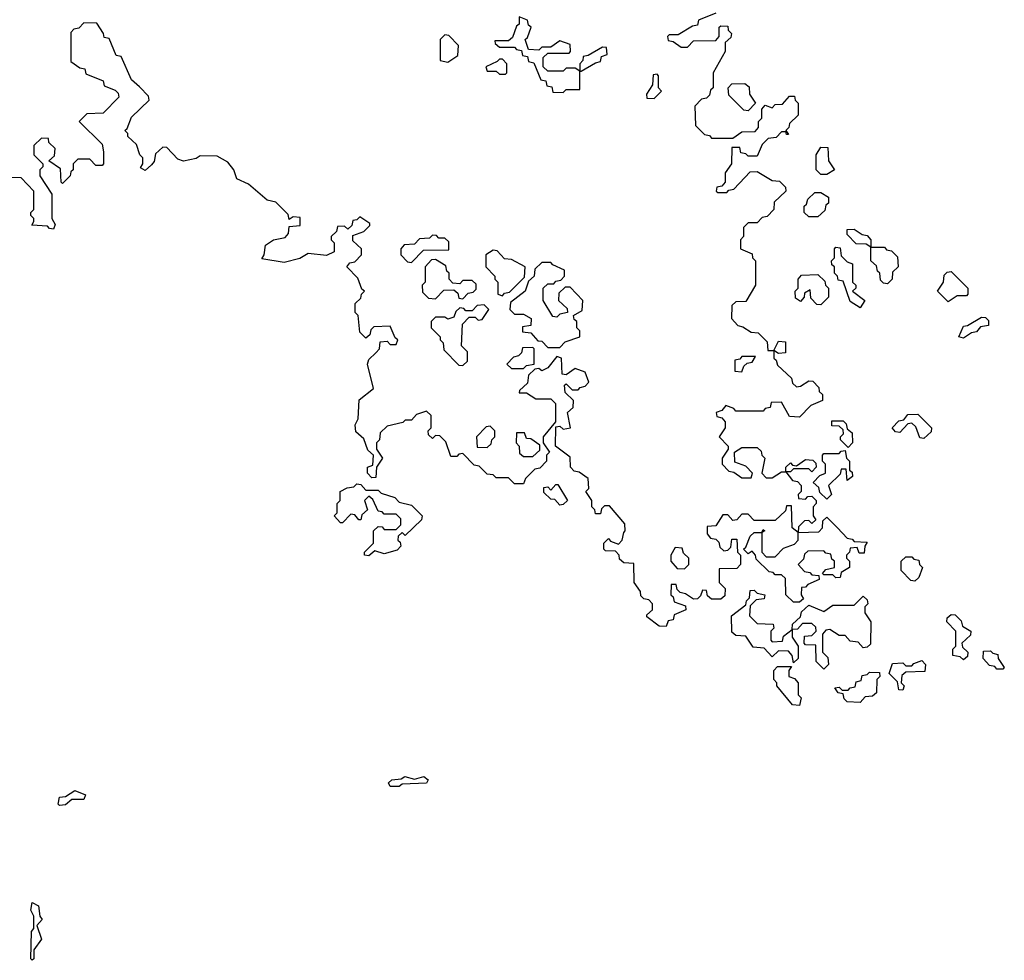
# Model space of a CAD drawing. Extents: x 2776963 to 2884430, y 684484 to 829250.
# Tile 129 of 256: x 2801093 to 2804340, y 782990 to 786090. Entities that reach past the tile are written whole.
import ezdxf

# ---------------------------------------------------------------- set-up
doc = ezdxf.new("R2010")
doc.units = 0

msp = doc.modelspace()

# ---------------------------------------------------------------- linework, layer by layer
at = {"layer": '0CON20XD'}
for points in [[(2803388.3, 786111.7), (2803331.7, 786088.3), (2803328.3, 786071.7), (2803311.7, 786068.3), (2803265, 786040), (2803235, 786040), (2803230, 786035), (2803231.7, 786021.7), (2803248.3, 786018.3), (2803275, 786000), (2803295, 786000), (2803315, 786020), (2803388.3, 786021.7), (2803400, 786035), (2803400, 786065), (2803405, 786070), (2803428.3, 786068.3), (2803430, 786055), (2803440, 786045), (2803438.3, 786031.7), (2803420, 786015), (2803420, 785985), (2803380, 785915), (2803380, 785865), (2803371.7, 785858.3), (2803368.3, 785841.7), (2803358.3, 785831.7), (2803341.7, 785828.3), (2803320, 785805), (2803321.7, 785741.7), (2803351.7, 785711.7), (2803368.3, 785708.3), (2803375, 785700), (2803445, 785700), (2803475, 785720), (2803518.3, 785721.7), (2803530, 785735), (2803530, 785755), (2803540, 785765), (2803540, 785795), (2803551.7, 785808.3), (2803575, 785800), (2803585, 785810), (2803608.3, 785811.7), (2803631.7, 785838.3), (2803648.3, 785838.3), (2803650, 785825), (2803660, 785815), (2803660, 785775), (2803631.7, 785748.3), (2803630, 785735), (2803620, 785725), (2803628.3, 785711.7), (2803621.7, 785711.7), (2803620, 785720), (2803605, 785720), (2803588.3, 785701.7), (2803561.7, 785698.3), (2803541.7, 785678.3), (2803525, 785640), (2803495, 785640), (2803488.3, 785648.3), (2803471.7, 785651.7), (2803468.3, 785668.3), (2803441.7, 785668.3), (2803440, 785615), (2803420, 785585), (2803420, 785555), (2803408.3, 785541.7), (2803391.7, 785538.3), (2803390, 785525), (2803395, 785520), (2803425, 785520), (2803431.7, 785528.3), (2803448.3, 785531.7), (2803485, 785570), (2803501.7, 785588.3), (2803525, 785590), (2803575, 785560), (2803598.3, 785558.3), (2803618.3, 785538.3), (2803620, 785525), (2803581.7, 785488.3), (2803580, 785465), (2803558.3, 785441.7), (2803541.7, 785438.3), (2803525, 785420), (2803495, 785420), (2803480, 785405), (2803480, 785375), (2803470, 785365), (2803470, 785335), (2803508.3, 785318.3), (2803510, 785305), (2803520, 785295), (2803520, 785215), (2803488.3, 785161.7), (2803455, 785160), (2803441.7, 785148.3), (2803440, 785105), (2803461.7, 785081.7), (2803478.3, 785078.3), (2803505, 785060), (2803528.3, 785058.3), (2803558.3, 785028.3), (2803560, 785000), (2803580, 785000), (2803595, 785030), (2803618.3, 785028.3), (2803618.3, 784991.7), (2803595, 784990), (2803580, 785000), (2803580, 784975), (2803588.3, 784968.3), (2803591.7, 784951.7), (2803638.3, 784908.3), (2803641.7, 784891.7), (2803655, 784880), (2803668.3, 784881.7), (2803695, 784900), (2803708.3, 784898.3), (2803728.3, 784878.3), (2803730, 784865), (2803740, 784855), (2803740, 784835), (2803701.7, 784818.3), (2803665, 784780), (2803631.7, 784781.7), (2803605, 784830), (2803571.7, 784828.3), (2803568.3, 784811.7), (2803551.7, 784808.3), (2803545, 784800), (2803455, 784800), (2803448.3, 784808.3), (2803421.7, 784818.3), (2803408.3, 784801.7), (2803390, 784795), (2803391.7, 784781.7), (2803408.3, 784778.3), (2803420, 784765), (2803420, 784745), (2803400, 784715), (2803430, 784685), (2803430, 784675), (2803410, 784645), (2803410, 784625), (2803431.7, 784601.7), (2803448.3, 784598.3), (2803475, 784580), (2803505, 784580), (2803510, 784595), (2803488.3, 784618.3), (2803451.7, 784631.7), (2803450, 784665), (2803475, 784680), (2803525, 784680), (2803538.3, 784668.3), (2803540, 784655), (2803550, 784645), (2803540, 784595), (2803555, 784580), (2803575, 784580), (2803605, 784600), (2803620, 784600), (2803620, 784615), (2803635, 784630), (2803641.7, 784621.7), (2803655, 784620), (2803685, 784640), (2803708.3, 784638.3), (2803718.3, 784628.3), (2803720, 784615), (2803705, 784600), (2803695, 784610), (2803645, 784610), (2803635, 784600), (2803620, 784600), (2803641.7, 784571.7), (2803658.3, 784568.3), (2803670, 784555), (2803670, 784535), (2803660, 784525), (2803661.7, 784511.7), (2803685, 784510), (2803691.7, 784518.3), (2803705, 784520), (2803720, 784505), (2803720, 784495), (2803710, 784485), (2803710, 784455), (2803718.3, 784441.7), (2803705, 784430), (2803695, 784440), (2803681.7, 784438.3), (2803661.7, 784418.3), (2803660, 784400), (2803728.3, 784401.7), (2803740, 784415), (2803741.7, 784438.3), (2803755, 784450), (2803790, 784415)], [(2803790, 784415), (2803821.7, 784381.7), (2803838.3, 784378.3), (2803845, 784370), (2803888.3, 784368.3), (2803880, 784355), (2803878.3, 784331.7), (2803861.7, 784331.7), (2803855, 784350), (2803831.7, 784348.3), (2803830, 784335), (2803820, 784325), (2803820, 784315), (2803830, 784305), (2803830, 784285), (2803801.7, 784268.3), (2803798.3, 784251.7), (2803785, 784250), (2803775, 784260), (2803745, 784260), (2803740, 784265), (2803751.7, 784278.3), (2803780, 784285), (2803780, 784305), (2803771.7, 784311.7), (2803768.3, 784328.3), (2803751.7, 784331.7), (2803745, 784340), (2803691.7, 784338.3), (2803681.7, 784328.3), (2803678.3, 784311.7), (2803660, 784295), (2803681.7, 784271.7), (2803698.3, 784268.3), (2803705, 784260), (2803728.3, 784258.3), (2803730, 784245), (2803691.7, 784228.3), (2803685, 784220), (2803671.7, 784218.3), (2803670, 784195), (2803678.3, 784181.7), (2803665, 784170), (2803645, 784170), (2803620, 784195), (2803618.3, 784248.3), (2803605, 784260), (2803585, 784260), (2803578.3, 784268.3), (2803565, 784270), (2803521.7, 784311.7), (2803520, 784325), (2803508.3, 784338.3), (2803495, 784330), (2803480, 784345), (2803488.3, 784351.7), (2803501.7, 784388.3), (2803515, 784400), (2803540, 784400), (2803545, 784410), (2803550, 784405), (2803540, 784400), (2803540, 784335), (2803555, 784320), (2803585, 784320), (2803611.7, 784348.3), (2803648.3, 784361.7), (2803660, 784375), (2803660, 784400), (2803640, 784415), (2803638.3, 784488.3), (2803621.7, 784488.3), (2803618.3, 784471.7), (2803585, 784440), (2803515, 784440), (2803495, 784460), (2803475, 784460), (2803458.3, 784441.7), (2803445, 784440), (2803428.3, 784458.3), (2803411.7, 784458.3), (2803388.3, 784421.7), (2803360, 784420), (2803360, 784395), (2803371.7, 784381.7), (2803388.3, 784378.3), (2803398.3, 784368.3), (2803401.7, 784351.7), (2803415, 784340), (2803428.3, 784341.7), (2803438.3, 784351.7), (2803441.7, 784378.3), (2803458.3, 784378.3), (2803460, 784335), (2803470, 784325), (2803470, 784295), (2803458.3, 784281.7), (2803400, 784280), (2803400, 784235), (2803420, 784215), (2803418.3, 784191.7), (2803405, 784180), (2803375, 784180), (2803361.7, 784191.7), (2803358.3, 784208.3), (2803345, 784210), (2803338.3, 784191.7), (2803328.3, 784181.7), (2803315, 784180), (2803288.3, 784198.3), (2803271.7, 784201.7), (2803261.7, 784211.7), (2803258.3, 784228.3), (2803241.7, 784228.3), (2803240, 784195), (2803248.3, 784188.3), (2803251.7, 784171.7), (2803288.3, 784158.3), (2803290, 784145), (2803251.7, 784128.3), (2803248.3, 784111.7), (2803231.7, 784108.3), (2803225, 784090), (2803201.7, 784091.7), (2803161.7, 784121.7), (2803161.7, 784128.3), (2803180, 784145), (2803180, 784165), (2803168.3, 784178.3), (2803151.7, 784181.7), (2803141.7, 784191.7), (2803140, 784205), (2803120, 784235), (2803118.3, 784298.3), (2803085, 784300), (2803071.7, 784311.7), (2803070, 784325), (2803058.3, 784338.3), (2803025, 784340), (2803020, 784345), (2803020, 784365), (2803035, 784380), (2803041.7, 784371.7), (2803068.3, 784361.7), (2803080, 784375), (2803085, 784400), (2803090, 784405), (2803088.3, 784428.3), (2803038.3, 784488.3), (2803021.7, 784488.3), (2803011.7, 784478.3), (2803008.3, 784461.7), (2802991.7, 784461.7), (2802990, 784475), (2802980, 784485), (2802980, 784505), (2802960, 784535), (2802970, 784545), (2802968.3, 784578.3), (2802938.3, 784598.3), (2802921.7, 784601.7), (2802910, 784615), (2802908.3, 784648.3), (2802860, 784685), (2802861.7, 784748.3), (2802875, 784750), (2802885, 784740), (2802910, 784745), (2802900, 784795), (2802918.3, 784811.7), (2802920, 784835), (2802891.7, 784861.7), (2802890, 784885), (2802895, 784890), (2802915, 784870), (2802935, 784870), (2802941.7, 784878.3), (2802958.3, 784881.7), (2802970, 784895), (2802958.3, 784928.3), (2802925, 784940), (2802895, 784920), (2802881.7, 784921.7), (2802880, 784975), (2802865, 784980), (2802835, 784942.5), (2802815, 784932.5), (2802805, 784940), (2802791.7, 784938.3), (2802771.7, 784918.3), (2802768.3, 784891.7), (2802741.7, 784868.3), (2802740, 784860), (2802765, 784860), (2802795, 784840), (2802845, 784840), (2802860, 784825), (2802860, 784765), (2802820, 784715), (2802820, 784695), (2802840, 784665), (2802830, 784655), (2802830, 784635), (2802808.3, 784611.7), (2802791.7, 784608.3), (2802761.7, 784578.3), (2802755, 784560), (2802725, 784560), (2802705, 784580), (2802665, 784580), (2802655, 784590), (2802635, 784592.5), (2802608.3, 784618.3), (2802591.7, 784621.7), (2802555, 784660), (2802541.7, 784658.3), (2802535, 784650), (2802515, 784650), (2802498.3, 784698.3), (2802478.3, 784718.3), (2802465, 784720), (2802455, 784710), (2802441.7, 784721.7), (2802440, 784735), (2802450, 784745), (2802450, 784785), (2802435, 784800), (2802401.7, 784788.3), (2802385, 784770), (2802365, 784770), (2802357, 784763), (2802305, 784750), (2802281.7, 784728.3), (2802280, 784705), (2802270, 784695), (2802270, 784675), (2802290, 784645), (2802270, 784615), (2802268.3, 784581.7), (2802255, 784580), (2802240, 784595), (2802240, 784615), (2802258.3, 784621.7), (2802260, 784655), (2802241.7, 784671.7), (2802228.3, 784708.3), (2802201.7, 784731.7), (2802200, 784755), (2802210, 784775), (2802213, 784837), (2802260, 784875), (2802240, 784955), (2802245, 784970), (2802268.3, 784991.7), (2802280, 785005), (2802281.7, 785028.3), (2802305, 785030), (2802315, 785020), (2802335, 785020), (2802340, 785035), (2802331.7, 785041.7), (2802315, 785080), (2802261.7, 785078.3), (2802251.7, 785068.3), (2802248.3, 785051.7), (2802235, 785040), (2802215, 785060), (2802210, 785115), (2802200, 785125), (2802200, 785155), (2802218.3, 785171.7), (2802220, 785185), (2802230, 785195), (2802221.7, 785201.7), (2802208.3, 785238.3), (2802172.5, 785275), (2802181.7, 785288.3), (2802198.3, 785291.7), (2802220, 785315), (2802220, 785335), (2802191.7, 785361.7), (2802191.7, 785378.3), (2802228.3, 785391.7), (2802248.3, 785411.7), (2802248.3, 785418.3), (2802215, 785440), (2802205, 785430), (2802191.7, 785428.3), (2802188.3, 785411.7), (2802175, 785400), (2802165, 785410), (2802141.7, 785408.3), (2802138.3, 785391.7), (2802120, 785375), (2802120, 785365), (2802130, 785355), (2802130, 785325), (2802105, 785313.3), (2802045, 785320), (2802017, 785303), (2801965, 785290), (2801891.7, 785301.7), (2801900, 785315), (2801903.6, 785346.4), (2801930, 785365), (2801968.3, 785371.7), (2801980, 785385), (2801981.7, 785408.3), (2802018.3, 785411.7), (2802018.3, 785438.3), (2801995, 785440), (2801981.7, 785431.7), (2801978.3, 785448.3), (2801938.3, 785488.3), (2801910, 785495), (2801848.3, 785548.3), (2801810, 785565), (2801800, 785595), (2801780, 785620), (2801745, 785640), (2801688.3, 785641.7), (2801675, 785632.5), (2801633.6, 785623.6), (2801615, 785630), (2801578.3, 785668.3), (2801565, 785670), (2801541.7, 785648.3), (2801537, 785623), (2801528.3, 785611.7), (2801507, 785593), (2801491.7, 785601.7), (2801500, 785615), (2801500, 785635), (2801490, 785645), (2801478.3, 785678.3), (2801450, 785705), (2801450, 785715), (2801440, 785725), (2801448.3, 785731.7), (2801461.7, 785768.3), (2801520, 785825), (2801518.3, 785838.3), (2801488.3, 785868.3), (2801461.7, 785891.7), (2801428.3, 785968.3), (2801411.7, 785971.7), (2801388.3, 786028.3), (2801371.7, 786031.7), (2801370, 786045), (2801348.3, 786078.3), (2801305, 786080), (2801288.3, 786061.7), (2801271.7, 786058.3), (2801261.7, 786048.3), (2801261.7, 785951.7), (2801291.7, 785931.7), (2801308.3, 785928.3), (2801311.7, 785911.7), (2801368.3, 785888.3), (2801371.7, 785871.7), (2801408.3, 785858.3), (2801418.3, 785848.3), (2801420, 785835), (2801368.3, 785781.7), (2801315, 785780), (2801290, 785755), (2801365, 785680), (2801370, 785655), (2801370, 785615), (2801365, 785610), (2801345, 785610), (2801325, 785630), (2801285, 785630), (2801270, 785615), (2801270, 785595), (2801261.7, 785588.3), (2801260, 785575), (2801235, 785550), (2801230, 785555), (2801228.3, 785598.3), (2801190, 785625), (2801208.3, 785641.7), (2801210, 785665), (2801190, 785685), (2801188.3, 785698.3), (2801165, 785700), (2801140, 785675), (2801140, 785645), (2801170, 785615), (2801170, 785605), (2801160, 785595), (2801160, 785575), (2801200, 785515), (2801200, 785435), (2801210, 785415), (2801205, 785400), (2801191.7, 785401.7), (2801185, 785410), (2801133, 785413), (2801140, 785425), (2801140, 785435), (2801130, 785445), (2801130, 785455), (2801140, 785465), (2801140, 785525), (2801098.3, 785568.3), (2801065, 785570)], [(2802885, 785850), (2802895, 785860), (2802940, 785860), (2802940, 785920), (2802925, 785930), (2802895, 785930), (2802885, 785920), (2802835, 785920), (2802820, 785935), (2802820, 785965), (2802835, 785980), (2802905, 785980), (2802910, 785985), (2802908.3, 786008.3), (2802875, 786020), (2802845, 786000), (2802815, 786000), (2802805, 785990), (2802771.7, 785991.7), (2802760, 786025), (2802768.3, 786031.7), (2802780, 786065), (2802771.7, 786071.7), (2802768.3, 786088.3), (2802740, 786100), (2802740, 786075), (2802731.7, 786068.3), (2802718.3, 786031.7), (2802705, 786020), (2802660, 786020), (2802661.7, 786011.7), (2802675, 786000), (2802725, 786000), (2802731.7, 785991.7), (2802748.3, 785988.3), (2802751.7, 785971.7), (2802768.3, 785968.3), (2802771.7, 785951.7), (2802788.3, 785948.3), (2802811.7, 785891.7), (2802828.3, 785888.3), (2802831.7, 785871.7), (2802848.3, 785868.3), (2802851.7, 785851.7), (2802885, 785850)], [(2802505, 785950), (2802538.3, 785971.7), (2802540, 786005), (2802508.3, 786038.3), (2802495, 786040), (2802480, 786025), (2802480, 785955), (2802505, 785950)], [(2802945, 785920), (2802991.7, 785948.3), (2803008.3, 785951.7), (2803011.7, 785968.3), (2803030, 785975), (2803028.3, 785998.3), (2803015, 786000), (2802968.3, 785971.7), (2802951.7, 785968.3), (2802950, 785955), (2802940, 785945), (2802940, 785920), (2802945, 785920)], [(2802695, 785910), (2802700, 785915), (2802700, 785945), (2802685, 785960), (2802675, 785960), (2802668.3, 785951.7), (2802630, 785935), (2802635, 785920), (2802665, 785920), (2802675, 785910), (2802695, 785910)], [(2803185, 785830), (2803210, 785855), (2803200, 785865), (2803200, 785905), (2803195, 785910), (2803181.7, 785908.3), (2803180, 785875), (2803160, 785845), (2803161.7, 785831.7), (2803185, 785830)], [(2803495, 785790), (2803481.7, 785791.7), (2803431.7, 785841.7), (2803430, 785865), (2803441.7, 785878.3), (2803485, 785880), (2803498.3, 785868.3), (2803500, 785845), (2803520, 785815), (2803495, 785790)], [(2803755, 785580), (2803735, 785580), (2803720, 785595), (2803720, 785645), (2803735, 785670), (2803758.3, 785668.3), (2803760, 785625), (2803780, 785595), (2803755, 785580)], [(2803725, 785440), (2803695, 785440), (2803680, 785455), (2803680, 785475), (2803688.3, 785481.7), (2803691.7, 785498.3), (2803715, 785520), (2803735, 785520), (2803760, 785505), (2803760, 785485), (2803751.7, 785478.3), (2803748.3, 785461.7), (2803725, 785440)], [(2803955, 785220), (2803941.7, 785221.7), (2803931.7, 785231.7), (2803930, 785255), (2803921.7, 785261.7), (2803918.3, 785278.3), (2803900, 785295), (2803900, 785340), (2803885, 785350), (2803851.7, 785351.7), (2803821.7, 785381.7), (2803821.7, 785398.3), (2803845, 785400), (2803871.7, 785381.7), (2803888.3, 785378.3), (2803900, 785365), (2803900, 785340), (2803945, 785340), (2803951.7, 785331.7), (2803968.3, 785328.3), (2803988.3, 785308.3), (2803990, 785275), (2803971.7, 785258.3), (2803970, 785235), (2803955, 785220)], [(2802385, 785290), (2802425, 785330), (2802508.3, 785331.7), (2802508.3, 785358.3), (2802495, 785370), (2802475, 785370), (2802468.3, 785378.3), (2802455, 785380), (2802445, 785370), (2802411.7, 785368.3), (2802395, 785350), (2802361.7, 785348.3), (2802350, 785335), (2802350, 785315), (2802371.7, 785291.7), (2802385, 785290)], [(2802685, 785180), (2802691.7, 785188.3), (2802708.3, 785191.7), (2802758.3, 785241.7), (2802760, 785275), (2802715, 785300), (2802691.7, 785301.7), (2802668.3, 785328.3), (2802655, 785330), (2802630, 785315), (2802630, 785275), (2802660, 785245), (2802660, 785235), (2802670, 785225), (2802670, 785185), (2802685, 785180)], [(2803865, 785140), (2803831.7, 785161.7), (2803808.3, 785228.3), (2803791.7, 785231.7), (2803790, 785245), (2803780, 785255), (2803780, 785275), (2803771.7, 785281.7), (2803770, 785295), (2803780, 785305), (2803780, 785335), (2803785, 785340), (2803798.3, 785338.3), (2803801.7, 785311.7), (2803821.7, 785291.7), (2803840, 785285), (2803840, 785225), (2803850, 785215), (2803850, 785205), (2803840, 785195), (2803880, 785165), (2803865, 785140)], [(2802555, 785170), (2802571.7, 785188.3), (2802588.3, 785191.7), (2802598.3, 785201.7), (2802598.3, 785218.3), (2802585, 785230), (2802555, 785230), (2802545, 785220), (2802521.7, 785221.7), (2802510, 785235), (2802510, 785255), (2802501.7, 785261.7), (2802498.3, 785278.3), (2802465, 785300), (2802451.7, 785298.3), (2802430, 785275), (2802430, 785225), (2802420, 785215), (2802421.7, 785191.7), (2802441.7, 785171.7), (2802465, 785170), (2802491.7, 785198.3), (2802525, 785200), (2802538.3, 785188.3), (2802541.7, 785171.7), (2802555, 785170)], [(2802875, 785010), (2802891.7, 785028.3), (2802940, 785045), (2802940, 785065), (2802930, 785075), (2802930, 785095), (2802921.7, 785101.7), (2802920, 785115), (2802948.3, 785131.7), (2802950, 785165), (2802908.3, 785208.3), (2802891.7, 785208.3), (2802871.7, 785188.3), (2802870, 785165), (2802898.3, 785138.3), (2802900, 785125), (2802875, 785120), (2802865, 785110), (2802851.7, 785111.7), (2802820, 785165), (2802820, 785205), (2802835, 785220), (2802855, 785220), (2802861.7, 785228.3), (2802878.3, 785231.7), (2802890, 785245), (2802890, 785265), (2802851.7, 785281.7), (2802845, 785290), (2802815, 785290), (2802791.7, 785268.3), (2802790, 785245), (2802771.7, 785228.3), (2802760, 785195), (2802711.7, 785158.3), (2802710, 785135), (2802725, 785120), (2802755, 785120), (2802780, 785105), (2802778.3, 785081.7), (2802751.7, 785078.3), (2802751.7, 785061.7), (2802778.3, 785058.3), (2802801.7, 785031.7), (2802815, 785030), (2802835, 785010), (2802875, 785010)], [(2803735, 785150), (2803721.7, 785151.7), (2803701.7, 785171.7), (2803700, 785200), (2803681.7, 785188.3), (2803680, 785175), (2803668.3, 785161.7), (2803651.7, 785171.7), (2803650, 785195), (2803660, 785205), (2803660, 785235), (2803671.7, 785248.3), (2803725, 785250), (2803748.3, 785228.3), (2803750, 785215), (2803760, 785205), (2803760, 785175), (2803735, 785150)], [(2804155, 785160), (2804120, 785195), (2804140, 785225), (2804141.7, 785248.3), (2804151.7, 785258.3), (2804165, 785260), (2804220, 785205), (2804220, 785185), (2804215, 785180), (2804185, 785180), (2804155, 785160)], [(2802555, 784950), (2802570, 784965), (2802570, 784995), (2802550, 785015), (2802553, 785087), (2802575, 785110), (2802595, 785110), (2802605, 785100), (2802618.3, 785101.7), (2802640, 785135), (2802625, 785150), (2802601.7, 785148.3), (2802585, 785130), (2802565, 785130), (2802558.3, 785138.3), (2802545, 785140), (2802531.7, 785128.3), (2802525, 785110), (2802505, 785102.5), (2802495, 785110), (2802465, 785110), (2802450, 785095), (2802450, 785075), (2802480, 785045), (2802480, 785035), (2802490, 785025), (2802491.7, 785001.7), (2802541.7, 784951.7), (2802555, 784950)], [(2804205, 785040), (2804190, 785045), (2804205, 785080), (2804218.3, 785081.7), (2804265, 785110), (2804278.3, 785108.3), (2804288.3, 785098.3), (2804288.3, 785081.7), (2804261.7, 785078.3), (2804248.3, 785061.7), (2804231.7, 785058.3), (2804205, 785040)], [(2802755, 784940), (2802765, 784950), (2802790, 784955), (2802790, 785005), (2802785, 785010), (2802751.7, 785008.3), (2802748.3, 784991.7), (2802738.3, 784981.7), (2802721.7, 784978.3), (2802700, 784955), (2802715, 784940), (2802755, 784940)], [(2803475, 784930), (2803481.7, 784948.3), (2803491.7, 784958.3), (2803508.3, 784961.7), (2803520, 784980), (2803475, 784980), (2803468.3, 784971.7), (2803451.7, 784968.3), (2803451.7, 784931.7), (2803475, 784930)], [(2804075, 784710), (2804061.7, 784711.7), (2804048.3, 784748.3), (2804035, 784760), (2804021.7, 784758.3), (2803995, 784730), (2803981.7, 784731.7), (2803970, 784745), (2803991.7, 784768.3), (2804008.3, 784771.7), (2804021.7, 784788.3), (2804055, 784790), (2804100, 784745), (2804098.3, 784731.7), (2804075, 784710)], [(2802635, 784680), (2802648.3, 784691.7), (2802650, 784705), (2802660, 784715), (2802660, 784735), (2802645, 784750), (2802631.7, 784748.3), (2802600, 784715), (2802601.7, 784681.7), (2802635, 784680)], [(2803825, 784680), (2803800, 784705), (2803800, 784715), (2803810, 784725), (2803808.3, 784738.3), (2803795, 784750), (2803771.7, 784751.7), (2803771.7, 784768.3), (2803808.3, 784768.3), (2803818.3, 784758.3), (2803821.7, 784741.7), (2803838.3, 784728.3), (2803840, 784695), (2803825, 784680)], [(2802785, 784650), (2802808.3, 784671.7), (2802808.3, 784688.3), (2802778.3, 784708.3), (2802765, 784710), (2802758.3, 784728.3), (2802731.7, 784728.3), (2802730, 784695), (2802740, 784685), (2802741.7, 784661.7), (2802755, 784650), (2802785, 784650)], [(2803755, 784510), (2803731.7, 784531.7), (2803728.3, 784548.3), (2803710, 784565), (2803731.7, 784588.3), (2803750, 784595), (2803750, 784625), (2803740, 784635), (2803740, 784655), (2803745, 784660), (2803795, 784660), (2803801.7, 784668.3), (2803815, 784670), (2803820, 784645), (2803830, 784635), (2803830, 784605), (2803838.3, 784598.3), (2803840, 784585), (2803821.7, 784571.7), (2803818.3, 784608.3), (2803801.7, 784608.3), (2803798.3, 784591.7), (2803760, 784555), (2803770, 784525), (2803755, 784510)], [(2802245, 784322.5), (2802230, 784325), (2802230, 784335), (2802260, 784365), (2802260, 784405), (2802275, 784420), (2802288.3, 784418.3), (2802295, 784410), (2802335, 784410), (2802350, 784425), (2802350, 784445), (2802335, 784460), (2802295, 784460), (2802288.3, 784468.3), (2802275, 784470), (2802258.3, 784508.3), (2802245, 784520), (2802230, 784505), (2802240, 784475), (2802221.7, 784458.3), (2802218.3, 784441.7), (2802211.7, 784441.7), (2802198.3, 784458.3), (2802185, 784460), (2802158.3, 784431.7), (2802151.7, 784431.7), (2802130, 784455), (2802140, 784465), (2802140, 784495), (2802150, 784505), (2802150, 784535), (2802173, 784547), (2802195, 784550), (2802205, 784560), (2802218.3, 784558.3), (2802235, 784540), (2802275, 784540), (2802285, 784530), (2802330, 784515), (2802345, 784500), (2802385, 784490), (2802420, 784455), (2802418.3, 784441.7), (2802365, 784390), (2802355, 784400), (2802341.7, 784388.3), (2802340, 784375), (2802348.3, 784368.3), (2802350, 784355), (2802338.3, 784341.7), (2802295, 784330), (2802265, 784340), (2802245, 784322.5)], [(2802875, 784490), (2802858.3, 784508.3), (2802845, 784510), (2802821.7, 784531.7), (2802821.7, 784548.3), (2802835, 784550), (2802845, 784540), (2802861.7, 784558.3), (2802868.3, 784558.3), (2802900, 784505), (2802885, 784492.5), (2802875, 784490)], [(2803285, 784280), (2803300, 784295), (2803300, 784315), (2803281.7, 784331.7), (2803278.3, 784348.3), (2803255, 784350), (2803240, 784325), (2803240, 784305), (2803261.7, 784281.7), (2803285, 784280)], [(2804045, 784240), (2804031.7, 784241.7), (2804000, 784275), (2804000, 784305), (2804015, 784320), (2804035, 784320), (2804041.7, 784311.7), (2804058.3, 784308.3), (2804060, 784295), (2804070, 784285), (2804058.3, 784251.7), (2804045, 784240)], [(2803745, 783950), (2803720, 783975), (2803718.3, 784028.3), (2803685, 784030), (2803680, 784035), (2803681.7, 784058.3), (2803705, 784060), (2803720, 784075), (2803718.3, 784088.3), (2803705, 784100), (2803675, 784100), (2803658.3, 784081.7), (2803640, 784080), (2803640, 784055), (2803660, 784025), (2803660, 783985), (2803645, 783970), (2803640, 783995), (2803628.3, 784008.3), (2803595, 784010), (2803575, 783990), (2803548.3, 784018.3), (2803511.7, 784021.7), (2803488.3, 784058.3), (2803455, 784060), (2803441.7, 784071.7), (2803440, 784125), (2803488.3, 784161.7), (2803490, 784175), (2803500, 784185), (2803501.7, 784208.3), (2803515, 784210), (2803525, 784200), (2803550, 784195), (2803548.3, 784181.7), (2803521.7, 784178.3), (2803501.7, 784158.3), (2803500, 784125), (2803525, 784100), (2803578.3, 784098.3), (2803580, 784085), (2803570, 784075), (2803570, 784045), (2803575, 784040), (2803608.3, 784041.7), (2803611.7, 784058.3), (2803640, 784080), (2803641.7, 784098.3), (2803668.3, 784121.7), (2803671.7, 784138.3), (2803695, 784160), (2803745, 784140), (2803775, 784160), (2803845, 784160), (2803875, 784190), (2803888.3, 784178.3), (2803890, 784165), (2803880, 784155), (2803880, 784135), (2803900, 784105), (2803898.3, 784031.7), (2803888.3, 784021.7), (2803875, 784020), (2803858.3, 784038.3), (2803831.7, 784041.7), (2803815, 784060), (2803795, 784060), (2803765, 784080), (2803751.7, 784078.3), (2803740, 784065), (2803740, 784005), (2803758.3, 783988.3), (2803760, 783965), (2803745, 783950)], [(2804205, 783980), (2804195, 783990), (2804170, 783995), (2804170, 784015), (2804180, 784025), (2804180, 784075), (2804150, 784105), (2804151.7, 784118.3), (2804165, 784130), (2804178.3, 784128.3), (2804198.3, 784108.3), (2804201.7, 784091.7), (2804230, 784075), (2804228.3, 784061.7), (2804200, 784035), (2804201.7, 784021.7), (2804220, 784005), (2804218.3, 783991.7), (2804205, 783980)], [(2804335, 783950), (2804315, 783950), (2804308.3, 783958.3), (2804291.7, 783961.7), (2804270, 783985), (2804271.7, 784008.3), (2804295, 784010), (2804301.7, 784001.7), (2804318.3, 783998.3), (2804320, 783985), (2804340, 783955), (2804335, 783950)], [(2804005, 783880), (2803991.7, 783881.7), (2803988.3, 783908.3), (2803960, 783935), (2803971.7, 783968.3), (2804005, 783970), (2804015, 783960), (2804035, 783960), (2804041.7, 783968.3), (2804068.3, 783978.3), (2804080, 783965), (2804078.3, 783941.7), (2804015, 783940), (2804001.7, 783928.3), (2804000, 783905), (2804010, 783895), (2804005, 783880)], [(2803665, 783830), (2803641.7, 783831.7), (2803590, 783895), (2803590, 783905), (2803580, 783915), (2803580, 783945), (2803591.7, 783958.3), (2803638.3, 783958.3), (2803630, 783945), (2803630, 783925), (2803648.3, 783918.3), (2803660, 783905), (2803660, 783865), (2803670, 783855), (2803665, 783830)], [(2803865, 783840), (2803821.7, 783841.7), (2803811.7, 783851.7), (2803808.3, 783868.3), (2803791.7, 783871.7), (2803781.7, 783888.3), (2803795, 783890), (2803805, 783880), (2803825, 783880), (2803831.7, 783888.3), (2803848.3, 783891.7), (2803851.7, 783908.3), (2803868.3, 783911.7), (2803871.7, 783928.3), (2803888.3, 783931.7), (2803895, 783940), (2803928.3, 783938.3), (2803930, 783925), (2803920, 783915), (2803918.3, 783871.7), (2803905, 783860), (2803881.7, 783858.3), (2803865, 783840)], [(2802345, 783563.3), (2802315, 783563.3), (2802310, 783575), (2802320, 783585), (2802351.7, 783588.3), (2802363.9, 783596.1), (2802395, 783587.5), (2802426.1, 783596.1), (2802440, 783585), (2802435, 783573.3), (2802355, 783570), (2802345, 783563.3)], [(2801225, 783500), (2801220, 783505), (2801225, 783527.5), (2801245, 783530), (2801275, 783550), (2801310, 783535), (2801305, 783520), (2801265, 783520), (2801245, 783502.5), (2801225, 783500)], [(2801135, 782990), (2801130, 782995), (2801132.5, 783085), (2801140, 783095), (2801140, 783135), (2801130, 783155), (2801135, 783180), (2801155, 783170), (2801160, 783135), (2801167.5, 783125), (2801150, 783105), (2801165, 783060), (2801140, 783025), (2801140, 782995), (2801135, 782990)]]:
    msp.add_lwpolyline(points, dxfattribs=at)

doc.saveas('drawing.dxf')
